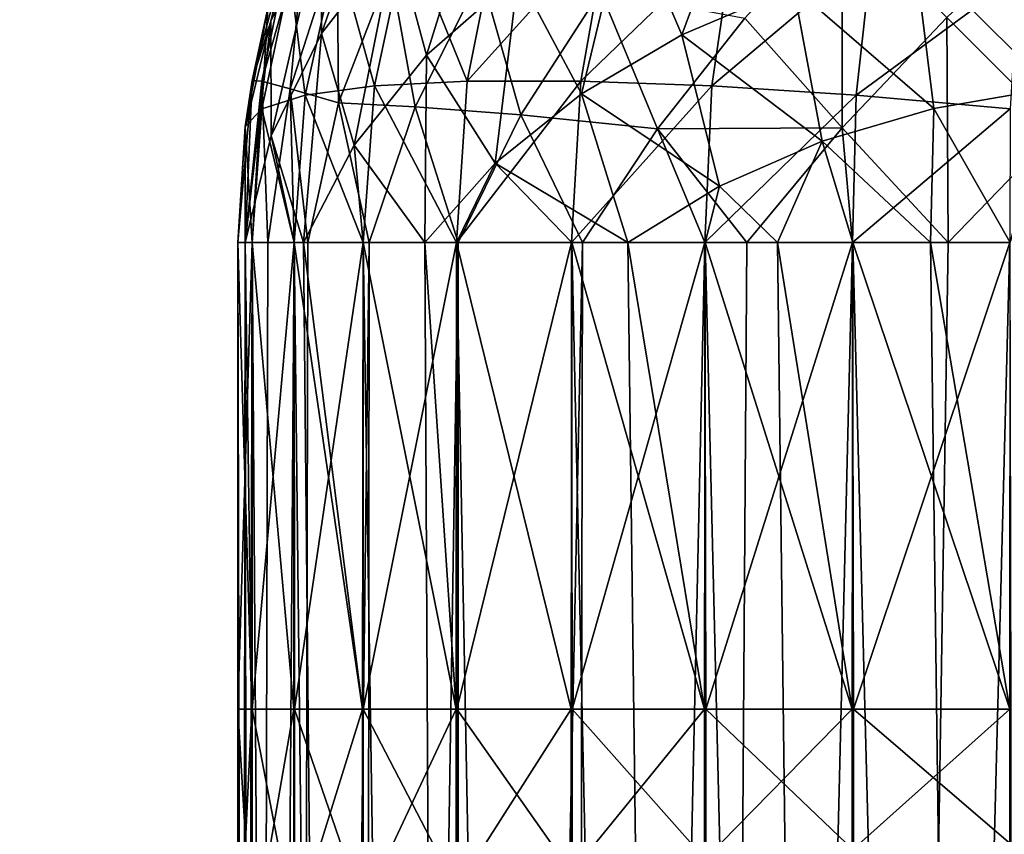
# Model space of a CAD drawing. Extents: x -547 to 547, y 0 to 578.
# Tile 158 of 256: x -373.234 to -372.179, y 557.366 to 558.239. Entities that reach past the tile are written whole.
import ezdxf

# ---------------------------------------------------------------- set-up
doc = ezdxf.new("R2010")
doc.units = 0
doc.header["$LTSCALE"] = 65.185185
for name, color, linetype in [('108', 7, 'CONTINUOUS'), ('110', 7, 'CONTINUOUS'), ('111', 7, 'CONTINUOUS'), ('112', 7, 'CONTINUOUS'), ('114', 7, 'CONTINUOUS'), ('115', 7, 'CONTINUOUS'), ('20', 7, 'CONTINUOUS'), ('3', 7, 'CONTINUOUS'), ('332', 7, 'CONTINUOUS'), ('335', 7, 'CONTINUOUS'), ('70', 7, 'CONTINUOUS'), ('76', 7, 'CONTINUOUS'), ('85', 7, 'CONTINUOUS'), ('86', 7, 'CONTINUOUS'), ('88', 7, 'CONTINUOUS'), ('89', 7, 'CONTINUOUS'), ('9', 7, 'CONTINUOUS'), ('91', 7, 'CONTINUOUS')]:
    doc.layers.add(name, color=color, linetype=linetype)

msp = doc.modelspace()

# ---------------------------------------------------------------- linework, layer by layer
at = {"layer": '108', "color": 7, "linetype": 'CONTINUOUS'}
for points in [[(-372.4574, 558.2403, -49.7562), (-372.353, 558.353, -49.7665), (-372.3531, 558.1228, -49.8275), (-372.4574, 558.2403, -49.7562)], [(-372.3531, 558.1228, -49.8275), (-372.353, 558.353, -49.7665), (-372.2411, 558.2411, -49.8401), (-372.3531, 558.1228, -49.8275)], [(-372.2411, 558.2411, -49.8401), (-372.1228, 558.3531, -49.8275), (-372.1219, 558.1219, -49.885), (-372.2411, 558.2411, -49.8401)], [(-372.9848, 558.1736, -48.9), (-372.9397, 558.342, -48.9), (-372.9745, 558.173, -49.0431), (-372.9848, 558.1736, -48.9)], [(-372.9745, 558.173, -49.0431), (-372.9397, 558.342, -48.9), (-372.9279, 558.3379, -49.0578), (-372.9745, 558.173, -49.0431)], [(-372.9745, 558.173, -49.0431), (-372.9279, 558.3379, -49.0578), (-372.9441, 558.1647, -49.1855), (-372.9745, 558.173, -49.0431)], [(-372.9441, 558.1647, -49.1855), (-372.9279, 558.3379, -49.0578), (-372.8939, 558.3211, -49.2129), (-372.9441, 558.1647, -49.1855)], [(-372.9441, 558.1647, -49.1855), (-372.8939, 558.3211, -49.2129), (-372.8924, 558.1496, -49.3257), (-372.9441, 558.1647, -49.1855)], [(-372.8924, 558.1496, -49.3257), (-372.8939, 558.3211, -49.2129), (-372.8372, 558.293, -49.3618), (-372.8924, 558.1496, -49.3257)], [(-372.8924, 558.1496, -49.3257), (-372.8372, 558.293, -49.3618), (-372.8103, 558.1455, -49.4677), (-372.8924, 558.1496, -49.3257)], [(-372.8103, 558.1455, -49.4677), (-372.8372, 558.293, -49.3618), (-372.7395, 558.2862, -49.5093), (-372.8103, 558.1455, -49.4677)], [(-372.8103, 558.1455, -49.4677), (-372.7395, 558.2862, -49.5093), (-372.6973, 558.1366, -49.6037), (-372.8103, 558.1455, -49.4677)], [(-372.6973, 558.1366, -49.6037), (-372.7395, 558.2862, -49.5093), (-372.6119, 558.2694, -49.6437), (-372.6973, 558.1366, -49.6037)], [(-372.6973, 558.1366, -49.6037), (-372.6119, 558.2694, -49.6437), (-372.5509, 558.1219, -49.7256), (-372.6973, 558.1366, -49.6037)], [(-372.5509, 558.1219, -49.7256), (-372.6119, 558.2694, -49.6437), (-372.4574, 558.2403, -49.7562), (-372.5509, 558.1219, -49.7256)], [(-372.5509, 558.1219, -49.7256), (-372.4574, 558.2403, -49.7562), (-372.3531, 558.1228, -49.8275), (-372.5509, 558.1219, -49.7256)], [(-372.2394, 558, -49.8709), (-372.3531, 558.1228, -49.8275), (-372.2411, 558.2411, -49.8401), (-372.2394, 558, -49.8709)], [(-372.2394, 558, -49.8709), (-372.2411, 558.2411, -49.8401), (-372.1219, 558.1219, -49.885), (-372.2394, 558, -49.8709)], [(-373, 558, -48.9), (-372.9848, 558.1736, -48.9), (-372.9922, 558, -49.0243), (-373, 558, -48.9)], [(-372.9922, 558, -49.0243), (-372.9848, 558.1736, -48.9), (-372.9745, 558.173, -49.0431), (-372.9922, 558, -49.0243)], [(-372.9849, 558, -49.0732), (-372.9922, 558, -49.0243), (-372.9745, 558.173, -49.0431), (-372.9849, 558, -49.0732)], [(-372.968, 558, -49.151), (-372.9849, 558, -49.0732), (-372.9745, 558.173, -49.0431), (-372.968, 558, -49.151)], [(-372.968, 558, -49.151), (-372.9745, 558.173, -49.0431), (-372.9441, 558.1647, -49.1855), (-372.968, 558, -49.151)], [(-372.9398, 558, -49.2417), (-372.968, 558, -49.151), (-372.9441, 558.1647, -49.1855), (-372.9398, 558, -49.2417)], [(-372.9251, 558, -49.2798), (-372.9398, 558, -49.2417), (-372.9441, 558.1647, -49.1855), (-372.9251, 558, -49.2798)], [(-372.9251, 558, -49.2798), (-372.9441, 558.1647, -49.1855), (-372.8924, 558.1496, -49.3257), (-372.9251, 558, -49.2798)], [(-372.8594, 558, -49.4113), (-372.9251, 558, -49.2798), (-372.8924, 558.1496, -49.3257), (-372.8594, 558, -49.4113)], [(-372.8594, 558, -49.4113), (-372.8924, 558.1496, -49.3257), (-372.8103, 558.1455, -49.4677), (-372.8594, 558, -49.4113)], [(-372.7641, 558, -49.5451), (-372.8594, 558, -49.4113), (-372.8103, 558.1455, -49.4677), (-372.7641, 558, -49.5451)], [(-372.7641, 558, -49.5451), (-372.8103, 558.1455, -49.4677), (-372.6973, 558.1366, -49.6037), (-372.7641, 558, -49.5451)], [(-372.6312, 558, -49.6757), (-372.7641, 558, -49.5451), (-372.6973, 558.1366, -49.6037), (-372.6312, 558, -49.6757)], [(-372.6312, 558, -49.6757), (-372.6973, 558.1366, -49.6037), (-372.5509, 558.1219, -49.7256), (-372.6312, 558, -49.6757)], [(-372.4553, 558, -49.7903), (-372.5509, 558.1219, -49.7256), (-372.3531, 558.1228, -49.8275), (-372.4553, 558, -49.7903)], [(-372.3421, 558, -49.8397), (-372.4553, 558, -49.7903), (-372.3531, 558.1228, -49.8275), (-372.3421, 558, -49.8397)], [(-372.2394, 558, -49.8709), (-372.3421, 558, -49.8397), (-372.3531, 558.1228, -49.8275), (-372.2394, 558, -49.8709)], [(-372.5002, 558, -49.7659), (-372.6312, 558, -49.6757), (-372.5509, 558.1219, -49.7256), (-372.5002, 558, -49.7659)], [(-372.4553, 558, -49.7903), (-372.5002, 558, -49.7659), (-372.5509, 558.1219, -49.7256), (-372.4553, 558, -49.7903)], [(-372.1737, 558, -49.8848), (-372.2394, 558, -49.8709), (-372.1219, 558.1219, -49.885), (-372.1737, 558, -49.8848)]]:
    msp.add_3dface(points, dxfattribs=at)
at = {"layer": '110', "color": 7, "linetype": 'CONTINUOUS'}
for points in [[(-372.9109, 558.3466, -35.6759), (-372.9104, 558.2238, -35.5519), (-372.8323, 558.4484, -35.5741), (-372.9109, 558.3466, -35.6759)], [(-372.9104, 558.2238, -35.5519), (-372.8318, 558.3255, -35.4503), (-372.8323, 558.4484, -35.5741), (-372.9104, 558.2238, -35.5519)], [(-372.5835, 558.3605, -35.1723), (-372.5248, 558.2226, -35.0784), (-372.4516, 558.42, -35.1128), (-372.5835, 558.3605, -35.1723)], [(-372.5248, 558.2226, -35.0784), (-372.405, 558.2735, -35.0275), (-372.4516, 558.42, -35.1128), (-372.5248, 558.2226, -35.0784)], [(-372.8318, 558.3255, -35.4503), (-372.7983, 558.2006, -35.3322), (-372.7306, 558.4167, -35.3591), (-372.8318, 558.3255, -35.4503)], [(-372.7983, 558.2006, -35.3322), (-372.7001, 558.2867, -35.2461), (-372.7306, 558.4167, -35.3591), (-372.7983, 558.2006, -35.3322)], [(-372.9306, 558.366, -35.9), (-372.9397, 558.3421, -35.9), (-372.9647, 558.2371, -35.7855), (-372.9306, 558.366, -35.9)], [(-372.9306, 558.366, -35.9), (-372.9647, 558.2371, -35.7855), (-372.9109, 558.3466, -35.6759), (-372.9306, 558.366, -35.9)], [(-372.7001, 558.2867, -35.2461), (-372.6322, 558.1593, -35.1417), (-372.5835, 558.3605, -35.1723), (-372.7001, 558.2867, -35.2461)], [(-372.6322, 558.1593, -35.1417), (-372.5248, 558.2226, -35.0784), (-372.5835, 558.3605, -35.1723), (-372.6322, 558.1593, -35.1417)], [(-372.9647, 558.2371, -35.7855), (-372.9643, 558.1144, -35.6613), (-372.9109, 558.3466, -35.6759), (-372.9647, 558.2371, -35.7855)], [(-372.9643, 558.1144, -35.6613), (-372.9104, 558.2238, -35.5519), (-372.9109, 558.3466, -35.6759), (-372.9643, 558.1144, -35.6613)], [(-372.9397, 558.3421, -35.9), (-372.9848, 558.1737, -35.9), (-372.9647, 558.2371, -35.7855), (-372.9397, 558.3421, -35.9)], [(-372.2755, 558.3107, -34.9903), (-372.1291, 558.1652, -34.9222), (-372.1394, 558.3334, -34.9676), (-372.2755, 558.3107, -34.9903)], [(-372.9104, 558.2238, -35.5519), (-372.8756, 558.1044, -35.4284), (-372.8318, 558.3255, -35.4503), (-372.9104, 558.2238, -35.5519)], [(-372.8756, 558.1044, -35.4284), (-372.7983, 558.2006, -35.3322), (-372.8318, 558.3255, -35.4503), (-372.8756, 558.1044, -35.4284)], [(-372.405, 558.2735, -35.0275), (-372.2549, 558.1437, -34.9438), (-372.2755, 558.3107, -34.9903), (-372.405, 558.2735, -35.0275)], [(-372.2549, 558.1437, -34.9438), (-372.1291, 558.1652, -34.9222), (-372.2755, 558.3107, -34.9903), (-372.2549, 558.1437, -34.9438)], [(-372.7983, 558.2006, -35.3322), (-372.7245, 558.085, -35.216), (-372.7001, 558.2867, -35.2461), (-372.7983, 558.2006, -35.3322)], [(-372.7245, 558.085, -35.216), (-372.6322, 558.1593, -35.1417), (-372.7001, 558.2867, -35.2461), (-372.7245, 558.085, -35.216)], [(-372.5248, 558.2226, -35.0784), (-372.3743, 558.1084, -34.9791), (-372.405, 558.2735, -35.0275), (-372.5248, 558.2226, -35.0784)], [(-372.3743, 558.1084, -34.9791), (-372.2549, 558.1437, -34.9438), (-372.405, 558.2735, -35.0275), (-372.3743, 558.1084, -34.9791)], [(-372.9848, 558.1737, -35.9), (-372.9924, 558.1227, -35.9), (-372.9647, 558.2371, -35.7855), (-372.9848, 558.1737, -35.9)], [(-372.9924, 558.1227, -35.9), (-372.9922, 558, -35.7756), (-372.9647, 558.2371, -35.7855), (-372.9924, 558.1227, -35.9)], [(-372.9922, 558, -35.7756), (-372.9643, 558.1144, -35.6613), (-372.9647, 558.2371, -35.7855), (-372.9922, 558, -35.7756)], [(-372.9643, 558.1144, -35.6613), (-372.93, 558, -35.5323), (-372.9104, 558.2238, -35.5519), (-372.9643, 558.1144, -35.6613)], [(-372.93, 558, -35.5323), (-372.8756, 558.1044, -35.4284), (-372.9104, 558.2238, -35.5519), (-372.93, 558, -35.5323)], [(-372.6322, 558.1593, -35.1417), (-372.4844, 558.0602, -35.0272), (-372.5248, 558.2226, -35.0784), (-372.6322, 558.1593, -35.1417)], [(-372.4844, 558.0602, -35.0272), (-372.3743, 558.1084, -34.9791), (-372.5248, 558.2226, -35.0784), (-372.4844, 558.0602, -35.0272)], [(-372.8756, 558.1044, -35.4284), (-372.7999, 558, -35.2998), (-372.7983, 558.2006, -35.3322), (-372.8756, 558.1044, -35.4284)], [(-372.7999, 558, -35.2998), (-372.7245, 558.085, -35.216), (-372.7983, 558.2006, -35.3322), (-372.7999, 558, -35.2998)], [(-372.2549, 558.1437, -34.9438), (-372.1732, 558, -34.9151), (-372.1291, 558.1652, -34.9222), (-372.2549, 558.1437, -34.9438)], [(-372.7245, 558.085, -35.216), (-372.5825, 558, -35.0872), (-372.6322, 558.1593, -35.1417), (-372.7245, 558.085, -35.216)], [(-372.5825, 558, -35.0872), (-372.4844, 558.0602, -35.0272), (-372.6322, 558.1593, -35.1417), (-372.5825, 558, -35.0872)], [(-372.3743, 558.1084, -34.9791), (-372.2584, 558, -34.934), (-372.2549, 558.1437, -34.9438), (-372.3743, 558.1084, -34.9791)], [(-372.2584, 558, -34.934), (-372.1732, 558, -34.9151), (-372.2549, 558.1437, -34.9438), (-372.2584, 558, -34.934)], [(-372.9924, 558.1227, -35.9), (-373, 558, -35.9), (-372.9922, 558, -35.7756), (-372.9924, 558.1227, -35.9)], [(-372.9922, 558, -35.7756), (-372.9397, 558, -35.5579), (-372.9643, 558.1144, -35.6613), (-372.9922, 558, -35.7756)], [(-372.9397, 558, -35.5579), (-372.93, 558, -35.5323), (-372.9643, 558.1144, -35.6613), (-372.9397, 558, -35.5579)], [(-372.93, 558, -35.5323), (-372.8659, 558, -35.3998), (-372.8756, 558.1044, -35.4284), (-372.93, 558, -35.5323)], [(-372.8659, 558, -35.3998), (-372.7999, 558, -35.2998), (-372.8756, 558.1044, -35.4284), (-372.8659, 558, -35.3998)], [(-372.4844, 558.0602, -35.0272), (-372.4223, 558, -34.9935), (-372.3743, 558.1084, -34.9791), (-372.4844, 558.0602, -35.0272)], [(-372.4223, 558, -34.9935), (-372.3417, 558, -34.9602), (-372.3743, 558.1084, -34.9791), (-372.4223, 558, -34.9935)], [(-372.3417, 558, -34.9602), (-372.2584, 558, -34.934), (-372.3743, 558.1084, -34.9791), (-372.3417, 558, -34.9602)], [(-372.7999, 558, -35.2998), (-372.7659, 558, -35.257), (-372.7245, 558.085, -35.216), (-372.7999, 558, -35.2998)], [(-372.7659, 558, -35.257), (-372.6426, 558, -35.1338), (-372.7245, 558.085, -35.216), (-372.7659, 558, -35.257)], [(-372.6426, 558, -35.1338), (-372.5825, 558, -35.0872), (-372.7245, 558.085, -35.216), (-372.6426, 558, -35.1338)], [(-372.5825, 558, -35.0872), (-372.4997, 558, -35.0338), (-372.4844, 558.0602, -35.0272), (-372.5825, 558, -35.0872)], [(-372.4997, 558, -35.0338), (-372.4223, 558, -34.9935), (-372.4844, 558.0602, -35.0272), (-372.4997, 558, -35.0338)], [(-372.9922, 558, -35.7756), (-372.9848, 558, -35.7263), (-372.9397, 558, -35.5579), (-372.9922, 558, -35.7756)]]:
    msp.add_3dface(points, dxfattribs=at)
at = {"layer": '111', "color": 7, "linetype": 'CONTINUOUS'}
for points in [[(-372.9109, 558.3466, 42.1241), (-372.9104, 558.2238, 42.2481), (-372.8323, 558.4484, 42.2259), (-372.9109, 558.3466, 42.1241)], [(-372.9104, 558.2238, 42.2481), (-372.8318, 558.3255, 42.3497), (-372.8323, 558.4484, 42.2259), (-372.9104, 558.2238, 42.2481)], [(-372.5835, 558.3605, 42.6277), (-372.5248, 558.2226, 42.7216), (-372.4516, 558.42, 42.6872), (-372.5835, 558.3605, 42.6277)], [(-372.5248, 558.2226, 42.7216), (-372.405, 558.2735, 42.7725), (-372.4516, 558.42, 42.6872), (-372.5248, 558.2226, 42.7216)], [(-372.8318, 558.3255, 42.3497), (-372.7983, 558.2006, 42.4678), (-372.7306, 558.4167, 42.4409), (-372.8318, 558.3255, 42.3497)], [(-372.7983, 558.2006, 42.4678), (-372.7001, 558.2867, 42.5539), (-372.7306, 558.4167, 42.4409), (-372.7983, 558.2006, 42.4678)], [(-372.9306, 558.366, 41.9), (-372.9397, 558.3421, 41.9), (-372.9647, 558.2371, 42.0145), (-372.9306, 558.366, 41.9)], [(-372.9306, 558.366, 41.9), (-372.9647, 558.2371, 42.0145), (-372.9109, 558.3466, 42.1241), (-372.9306, 558.366, 41.9)], [(-372.7001, 558.2867, 42.5539), (-372.6322, 558.1593, 42.6583), (-372.5835, 558.3605, 42.6277), (-372.7001, 558.2867, 42.5539)], [(-372.6322, 558.1593, 42.6583), (-372.5248, 558.2226, 42.7216), (-372.5835, 558.3605, 42.6277), (-372.6322, 558.1593, 42.6583)], [(-372.9647, 558.2371, 42.0145), (-372.9643, 558.1144, 42.1387), (-372.9109, 558.3466, 42.1241), (-372.9647, 558.2371, 42.0145)], [(-372.9643, 558.1144, 42.1387), (-372.9104, 558.2238, 42.2481), (-372.9109, 558.3466, 42.1241), (-372.9643, 558.1144, 42.1387)], [(-372.9397, 558.3421, 41.9), (-372.9848, 558.1737, 41.9), (-372.9647, 558.2371, 42.0145), (-372.9397, 558.3421, 41.9)], [(-372.2755, 558.3107, 42.8097), (-372.1291, 558.1652, 42.8778), (-372.1394, 558.3334, 42.8324), (-372.2755, 558.3107, 42.8097)], [(-372.9104, 558.2238, 42.2481), (-372.8756, 558.1044, 42.3716), (-372.8318, 558.3255, 42.3497), (-372.9104, 558.2238, 42.2481)], [(-372.8756, 558.1044, 42.3716), (-372.7983, 558.2006, 42.4678), (-372.8318, 558.3255, 42.3497), (-372.8756, 558.1044, 42.3716)], [(-372.405, 558.2735, 42.7725), (-372.2549, 558.1437, 42.8562), (-372.2755, 558.3107, 42.8097), (-372.405, 558.2735, 42.7725)], [(-372.2549, 558.1437, 42.8562), (-372.1291, 558.1652, 42.8778), (-372.2755, 558.3107, 42.8097), (-372.2549, 558.1437, 42.8562)], [(-372.7983, 558.2006, 42.4678), (-372.7245, 558.085, 42.584), (-372.7001, 558.2867, 42.5539), (-372.7983, 558.2006, 42.4678)], [(-372.7245, 558.085, 42.584), (-372.6322, 558.1593, 42.6583), (-372.7001, 558.2867, 42.5539), (-372.7245, 558.085, 42.584)], [(-372.5248, 558.2226, 42.7216), (-372.3743, 558.1084, 42.8209), (-372.405, 558.2735, 42.7725), (-372.5248, 558.2226, 42.7216)], [(-372.3743, 558.1084, 42.8209), (-372.2549, 558.1437, 42.8562), (-372.405, 558.2735, 42.7725), (-372.3743, 558.1084, 42.8209)], [(-372.9848, 558.1737, 41.9), (-372.9924, 558.1227, 41.9), (-372.9647, 558.2371, 42.0145), (-372.9848, 558.1737, 41.9)], [(-372.9924, 558.1227, 41.9), (-372.9922, 558, 42.0244), (-372.9647, 558.2371, 42.0145), (-372.9924, 558.1227, 41.9)], [(-372.9922, 558, 42.0244), (-372.9643, 558.1144, 42.1387), (-372.9647, 558.2371, 42.0145), (-372.9922, 558, 42.0244)], [(-372.9643, 558.1144, 42.1387), (-372.93, 558, 42.2677), (-372.9104, 558.2238, 42.2481), (-372.9643, 558.1144, 42.1387)], [(-372.93, 558, 42.2677), (-372.8756, 558.1044, 42.3716), (-372.9104, 558.2238, 42.2481), (-372.93, 558, 42.2677)], [(-372.6322, 558.1593, 42.6583), (-372.4844, 558.0602, 42.7728), (-372.5248, 558.2226, 42.7216), (-372.6322, 558.1593, 42.6583)], [(-372.4844, 558.0602, 42.7728), (-372.3743, 558.1084, 42.8209), (-372.5248, 558.2226, 42.7216), (-372.4844, 558.0602, 42.7728)], [(-372.8756, 558.1044, 42.3716), (-372.7999, 558, 42.5002), (-372.7983, 558.2006, 42.4678), (-372.8756, 558.1044, 42.3716)], [(-372.7999, 558, 42.5002), (-372.7245, 558.085, 42.584), (-372.7983, 558.2006, 42.4678), (-372.7999, 558, 42.5002)], [(-372.2549, 558.1437, 42.8562), (-372.1732, 558, 42.8849), (-372.1291, 558.1652, 42.8778), (-372.2549, 558.1437, 42.8562)], [(-372.7245, 558.085, 42.584), (-372.5825, 558, 42.7128), (-372.6322, 558.1593, 42.6583), (-372.7245, 558.085, 42.584)], [(-372.5825, 558, 42.7128), (-372.4844, 558.0602, 42.7728), (-372.6322, 558.1593, 42.6583), (-372.5825, 558, 42.7128)], [(-372.3743, 558.1084, 42.8209), (-372.2584, 558, 42.866), (-372.2549, 558.1437, 42.8562), (-372.3743, 558.1084, 42.8209)], [(-372.2584, 558, 42.866), (-372.1732, 558, 42.8849), (-372.2549, 558.1437, 42.8562), (-372.2584, 558, 42.866)], [(-372.9924, 558.1227, 41.9), (-373, 558, 41.9), (-372.9922, 558, 42.0244), (-372.9924, 558.1227, 41.9)], [(-372.9922, 558, 42.0244), (-372.9397, 558, 42.2421), (-372.9643, 558.1144, 42.1387), (-372.9922, 558, 42.0244)], [(-372.9397, 558, 42.2421), (-372.93, 558, 42.2677), (-372.9643, 558.1144, 42.1387), (-372.9397, 558, 42.2421)], [(-372.93, 558, 42.2677), (-372.8659, 558, 42.4002), (-372.8756, 558.1044, 42.3716), (-372.93, 558, 42.2677)], [(-372.8659, 558, 42.4002), (-372.7999, 558, 42.5002), (-372.8756, 558.1044, 42.3716), (-372.8659, 558, 42.4002)], [(-372.4844, 558.0602, 42.7728), (-372.4223, 558, 42.8065), (-372.3743, 558.1084, 42.8209), (-372.4844, 558.0602, 42.7728)], [(-372.4223, 558, 42.8065), (-372.3417, 558, 42.8398), (-372.3743, 558.1084, 42.8209), (-372.4223, 558, 42.8065)], [(-372.3417, 558, 42.8398), (-372.2584, 558, 42.866), (-372.3743, 558.1084, 42.8209), (-372.3417, 558, 42.8398)], [(-372.7999, 558, 42.5002), (-372.7659, 558, 42.543), (-372.7245, 558.085, 42.584), (-372.7999, 558, 42.5002)], [(-372.7659, 558, 42.543), (-372.6426, 558, 42.6662), (-372.7245, 558.085, 42.584), (-372.7659, 558, 42.543)], [(-372.6426, 558, 42.6662), (-372.5825, 558, 42.7128), (-372.7245, 558.085, 42.584), (-372.6426, 558, 42.6662)], [(-372.5825, 558, 42.7128), (-372.4997, 558, 42.7662), (-372.4844, 558.0602, 42.7728), (-372.5825, 558, 42.7128)], [(-372.4997, 558, 42.7662), (-372.4223, 558, 42.8065), (-372.4844, 558.0602, 42.7728), (-372.4997, 558, 42.7662)], [(-372.9922, 558, 42.0244), (-372.9848, 558, 42.0737), (-372.9397, 558, 42.2421), (-372.9922, 558, 42.0244)]]:
    msp.add_3dface(points, dxfattribs=at)
at = {"layer": '112', "color": 7, "linetype": 'CONTINUOUS'}
for points in [[(-372.7546, 558.173, 28.267), (-372.8188, 558.3315, 28.4313), (-372.721, 558.341, 28.2968), (-372.7546, 558.173, 28.267)], [(-372.633, 558.173, 28.1454), (-372.7546, 558.173, 28.267), (-372.6032, 558.341, 28.179), (-372.633, 558.173, 28.1454)], [(-372.7546, 558.173, 28.267), (-372.721, 558.341, 28.2968), (-372.6032, 558.341, 28.179), (-372.7546, 558.173, 28.267)], [(-372.633, 558.173, 28.1454), (-372.6032, 558.341, 28.179), (-372.4687, 558.3315, 28.0812), (-372.633, 558.173, 28.1454)], [(-372.8538, 558.1679, 28.4073), (-372.8939, 558.3129, 28.5789), (-372.8188, 558.3315, 28.4313), (-372.8538, 558.1679, 28.4073)], [(-372.7546, 558.173, 28.267), (-372.8538, 558.1679, 28.4073), (-372.8188, 558.3315, 28.4313), (-372.7546, 558.173, 28.267)], [(-372.4927, 558.1679, 28.0462), (-372.633, 558.173, 28.1454), (-372.4687, 558.3315, 28.0812), (-372.4927, 558.1679, 28.0462)], [(-372.4927, 558.1679, 28.0462), (-372.4687, 558.3315, 28.0812), (-372.3211, 558.3129, 28.0061), (-372.4927, 558.1679, 28.0462)], [(-372.9279, 558.1578, 28.5621), (-372.9441, 558.2855, 28.7353), (-372.8939, 558.3129, 28.5789), (-372.9279, 558.1578, 28.5621)], [(-372.8538, 558.1679, 28.4073), (-372.9279, 558.1578, 28.5621), (-372.8939, 558.3129, 28.5789), (-372.8538, 558.1679, 28.4073)], [(-372.3379, 558.1578, 27.9721), (-372.4927, 558.1679, 28.0462), (-372.3211, 558.3129, 28.0061), (-372.3379, 558.1578, 27.9721)], [(-372.3379, 558.1578, 27.9721), (-372.3211, 558.3129, 28.0061), (-372.1647, 558.2855, 27.9559), (-372.3379, 558.1578, 27.9721)], [(-372.9745, 558.1431, 28.727), (-372.968, 558.251, 28.9), (-372.9441, 558.2855, 28.7353), (-372.9745, 558.1431, 28.727)], [(-372.9279, 558.1578, 28.5621), (-372.9745, 558.1431, 28.727), (-372.9441, 558.2855, 28.7353), (-372.9279, 558.1578, 28.5621)], [(-372.173, 558.1431, 27.9255), (-372.3379, 558.1578, 27.9721), (-372.1647, 558.2855, 27.9559), (-372.173, 558.1431, 27.9255)], [(-372.9922, 558.1243, 28.9), (-372.9849, 558.1732, 28.9), (-372.968, 558.251, 28.9), (-372.9922, 558.1243, 28.9)], [(-372.9922, 558.1243, 28.9), (-372.968, 558.251, 28.9), (-372.9745, 558.1431, 28.727), (-372.9922, 558.1243, 28.9)], [(-372.8538, 558.1679, 28.4073), (-372.866, 558, 28.4), (-372.9279, 558.1578, 28.5621), (-372.8538, 558.1679, 28.4073)], [(-372.766, 558, 28.2572), (-372.866, 558, 28.4), (-372.8538, 558.1679, 28.4073), (-372.766, 558, 28.2572)], [(-372.7546, 558.173, 28.267), (-372.766, 558, 28.2572), (-372.8538, 558.1679, 28.4073), (-372.7546, 558.173, 28.267)], [(-372.6428, 558, 28.134), (-372.766, 558, 28.2572), (-372.633, 558.173, 28.1454), (-372.6428, 558, 28.134)], [(-372.633, 558.173, 28.1454), (-372.766, 558, 28.2572), (-372.7546, 558.173, 28.267), (-372.633, 558.173, 28.1454)], [(-372.4927, 558.1679, 28.0462), (-372.6428, 558, 28.134), (-372.633, 558.173, 28.1454), (-372.4927, 558.1679, 28.0462)], [(-372.5, 558, 28.034), (-372.6428, 558, 28.134), (-372.4927, 558.1679, 28.0462), (-372.5, 558, 28.034)], [(-372.3379, 558.1578, 27.9721), (-372.5, 558, 28.034), (-372.4927, 558.1679, 28.0462), (-372.3379, 558.1578, 27.9721)], [(-372.9279, 558.1578, 28.5621), (-372.9397, 558, 28.558), (-372.9745, 558.1431, 28.727), (-372.9279, 558.1578, 28.5621)], [(-372.866, 558, 28.4), (-372.9397, 558, 28.558), (-372.9279, 558.1578, 28.5621), (-372.866, 558, 28.4)], [(-372.342, 558, 27.9603), (-372.5, 558, 28.034), (-372.3379, 558.1578, 27.9721), (-372.342, 558, 27.9603)], [(-372.173, 558.1431, 27.9255), (-372.342, 558, 27.9603), (-372.3379, 558.1578, 27.9721), (-372.173, 558.1431, 27.9255)], [(-372.9848, 558, 28.7264), (-372.9922, 558.1243, 28.9), (-372.9745, 558.1431, 28.727), (-372.9848, 558, 28.7264)], [(-372.9397, 558, 28.558), (-372.9848, 558, 28.7264), (-372.9745, 558.1431, 28.727), (-372.9397, 558, 28.558)], [(-372.1736, 558, 27.9152), (-372.342, 558, 27.9603), (-372.173, 558.1431, 27.9255), (-372.1736, 558, 27.9152)], [(-373, 558, 28.9), (-372.9922, 558.1243, 28.9), (-372.9848, 558, 28.7264), (-373, 558, 28.9)]]:
    msp.add_3dface(points, dxfattribs=at)
at = {"layer": '114', "color": 7, "linetype": 'CONTINUOUS'}
for points in [[(-373, 557.1881, 28.8755), (-373, 557.5, 28.9), (-372.9848, 557.2401, 28.7078), (-373, 557.1881, 28.8755)], [(-373, 557.5, 28.9), (-372.9848, 557.5, 28.7264), (-372.9848, 557.2401, 28.7078), (-373, 557.5, 28.9)], [(-372.9848, 557.5, 28.7264), (-372.9396, 557.5, 28.5578), (-372.9396, 557.2641, 28.5409), (-372.9848, 557.5, 28.7264)], [(-372.9848, 557.2401, 28.7078), (-372.9848, 557.5, 28.7264), (-372.9396, 557.2641, 28.5409), (-372.9848, 557.2401, 28.7078)], [(-372.9396, 557.5, 28.5578), (-372.8659, 557.5, 28.3997), (-372.8659, 557.2866, 28.3844), (-372.9396, 557.5, 28.5578)], [(-372.9396, 557.5, 28.5578), (-372.8659, 557.2866, 28.3844), (-372.9396, 557.2641, 28.5409), (-372.9396, 557.5, 28.5578)], [(-372.8659, 557.5, 28.3997), (-372.7657, 557.5, 28.2568), (-372.7657, 557.3069, 28.243), (-372.8659, 557.5, 28.3997)], [(-372.8659, 557.5, 28.3997), (-372.7657, 557.3069, 28.243), (-372.8659, 557.2866, 28.3844), (-372.8659, 557.5, 28.3997)], [(-372.7657, 557.5, 28.2568), (-372.6423, 557.5, 28.1335), (-372.6423, 557.3245, 28.121), (-372.7657, 557.5, 28.2568)], [(-372.7657, 557.5, 28.2568), (-372.6423, 557.3245, 28.121), (-372.7657, 557.3069, 28.243), (-372.7657, 557.5, 28.2568)], [(-372.6423, 557.5, 28.1335), (-372.4992, 557.5, 28.0335), (-372.4992, 557.3387, 28.022), (-372.6423, 557.5, 28.1335)], [(-372.6423, 557.5, 28.1335), (-372.4992, 557.3387, 28.022), (-372.6423, 557.3245, 28.121), (-372.6423, 557.5, 28.1335)], [(-372.4992, 557.5, 28.0335), (-372.341, 557.5, 27.9599), (-372.341, 557.3492, 27.9492), (-372.4992, 557.5, 28.0335)], [(-372.4992, 557.5, 28.0335), (-372.341, 557.3492, 27.9492), (-372.4992, 557.3387, 28.022), (-372.4992, 557.5, 28.0335)], [(-372.341, 557.5, 27.9599), (-372.1724, 557.5, 27.915), (-372.1724, 557.3556, 27.9046), (-372.341, 557.5, 27.9599)], [(-372.341, 557.5, 27.9599), (-372.1724, 557.3556, 27.9046), (-372.341, 557.3492, 27.9492), (-372.341, 557.5, 27.9599)]]:
    msp.add_3dface(points, dxfattribs=at)
at = {"layer": '115', "color": 7, "linetype": 'CONTINUOUS'}
for points in [[(-373, 557.5, -35.9), (-373, 557.1881, -35.8755), (-372.985, 557.5, -35.7276), (-373, 557.5, -35.9)], [(-372.985, 557.5, -35.7276), (-373, 557.1881, -35.8755), (-372.985, 557.2399, -35.709), (-372.985, 557.5, -35.7276)], [(-372.9401, 557.5, -35.559), (-372.985, 557.5, -35.7276), (-372.985, 557.2399, -35.709), (-372.9401, 557.5, -35.559)], [(-372.9401, 557.5, -35.559), (-372.985, 557.2399, -35.709), (-372.9401, 557.2639, -35.5421), (-372.9401, 557.5, -35.559)], [(-372.8665, 557.5, -35.4008), (-372.9401, 557.5, -35.559), (-372.9401, 557.2639, -35.5421), (-372.8665, 557.5, -35.4008)], [(-372.8665, 557.2864, -35.3855), (-372.8665, 557.5, -35.4008), (-372.9401, 557.2639, -35.5421), (-372.8665, 557.2864, -35.3855)], [(-372.7665, 557.5, -35.2577), (-372.8665, 557.5, -35.4008), (-372.8665, 557.2864, -35.3855), (-372.7665, 557.5, -35.2577)], [(-372.7665, 557.3068, -35.2439), (-372.7665, 557.5, -35.2577), (-372.8665, 557.2864, -35.3855), (-372.7665, 557.3068, -35.2439)], [(-372.6432, 557.5, -35.1343), (-372.7665, 557.5, -35.2577), (-372.7665, 557.3068, -35.2439), (-372.6432, 557.5, -35.1343)], [(-372.6432, 557.3243, -35.1217), (-372.6432, 557.5, -35.1343), (-372.7665, 557.3068, -35.2439), (-372.6432, 557.3243, -35.1217)], [(-372.5003, 557.5, -35.0341), (-372.6432, 557.5, -35.1343), (-372.6432, 557.3243, -35.1217), (-372.5003, 557.5, -35.0341)], [(-372.5003, 557.3386, -35.0226), (-372.5003, 557.5, -35.0341), (-372.6432, 557.3243, -35.1217), (-372.5003, 557.3386, -35.0226)], [(-372.3422, 557.5, -34.9604), (-372.5003, 557.5, -35.0341), (-372.5003, 557.3386, -35.0226), (-372.3422, 557.5, -34.9604)], [(-372.3422, 557.3491, -34.9496), (-372.3422, 557.5, -34.9604), (-372.5003, 557.3386, -35.0226), (-372.3422, 557.3491, -34.9496)], [(-372.1736, 557.5, -34.9152), (-372.3422, 557.5, -34.9604), (-372.3422, 557.3491, -34.9496), (-372.1736, 557.5, -34.9152)], [(-372.1736, 557.3555, -34.9049), (-372.1736, 557.5, -34.9152), (-372.3422, 557.3491, -34.9496), (-372.1736, 557.3555, -34.9049)]]:
    msp.add_3dface(points, dxfattribs=at)
at = {"layer": '20', "color": 7, "linetype": 'CONTINUOUS'}
for points in [[(-530.5, 551.5, 42.9), (-545.5, 577.8, 42.9), (-349, 9.5, 42.9), (-530.5, 551.5, 42.9)], [(-545.5, 577.8, 42.9), (-545.5, 1.5, 42.9), (-349, 9.5, 42.9), (-545.5, 577.8, 42.9)]]:
    msp.add_3dface(points, dxfattribs=at)
at = {"layer": '3', "color": 7, "linetype": 'CONTINUOUS'}
for points in [[(528.7, 1.5, -68), (-528.7, 1.5, -68), (528.7, 576.5, -68), (528.7, 1.5, -68)], [(528.7, 576.5, -68), (-528.7, 1.5, -68), (-528.7, 576.5, -68), (528.7, 576.5, -68)]]:
    msp.add_3dface(points, dxfattribs=at)
at = {"layer": '332', "color": 7, "linetype": 'CONTINUOUS'}
for points in [[(-525, 576.5, 68), (-525, 1.5, 68), (-229.5, 12, 68), (-525, 576.5, 68)], [(-525, 576.5, 68), (-229.5, 12, 68), (-229.5, 29, 68), (-525, 576.5, 68)], [(-525, 576.5, 68), (-229.5, 29, 68), (-229.5, 46, 68), (-525, 576.5, 68)], [(-525, 576.5, 68), (-229.5, 46, 68), (-229.5, 63, 68), (-525, 576.5, 68)], [(-525, 576.5, 68), (-229.5, 63, 68), (-229.5, 80, 68), (-525, 576.5, 68)], [(-525, 576.5, 68), (-69.5, 80, 68), (-69.5, 97, 68), (-525, 576.5, 68)], [(-69.5, 80, 68), (-525, 576.5, 68), (-94.3747, 105.9547, 68), (-69.5, 80, 68)], [(-525, 576.5, 68), (-229.5, 80, 68), (-229.5, 97, 68), (-525, 576.5, 68)], [(-63.1304, 107, 68), (-525, 576.5, 68), (-63.5919, 106.9694, 68), (-63.1304, 107, 68)], [(-525, 576.5, 68), (-63.1304, 107, 68), (0, 576.5, 68), (-525, 576.5, 68)], [(-63.5919, 106.9694, 68), (-525, 576.5, 68), (-64.0454, 106.8783, 68), (-63.5919, 106.9694, 68)], [(-64.0454, 106.8783, 68), (-525, 576.5, 68), (-64.4829, 106.7281, 68), (-64.0454, 106.8783, 68)], [(-64.4829, 106.7281, 68), (-525, 576.5, 68), (-64.8968, 106.5216, 68), (-64.4829, 106.7281, 68)], [(-64.8968, 106.5216, 68), (-525, 576.5, 68), (-65.2798, 106.2622, 68), (-64.8968, 106.5216, 68)], [(-65.2798, 106.2622, 68), (-525, 576.5, 68), (-65.6253, 105.9547, 68), (-65.2798, 106.2622, 68)], [(-65.6253, 105.9547, 68), (-525, 576.5, 68), (-65.9272, 105.6042, 68), (-65.6253, 105.9547, 68)], [(-65.9272, 105.6042, 68), (-525, 576.5, 68), (-66.1803, 105.217, 68), (-65.9272, 105.6042, 68)], [(-66.1803, 105.217, 68), (-525, 576.5, 68), (-66.3801, 104.7999, 68), (-66.1803, 105.217, 68)], [(-66.3801, 104.7999, 68), (-525, 576.5, 68), (-69.5, 97, 68), (-66.3801, 104.7999, 68)], [(-94.3747, 105.9547, 68), (-525, 576.5, 68), (-94.7202, 106.2622, 68), (-94.3747, 105.9547, 68)], [(-94.7202, 106.2622, 68), (-525, 576.5, 68), (-95.1032, 106.5216, 68), (-94.7202, 106.2622, 68)], [(-95.1032, 106.5216, 68), (-525, 576.5, 68), (-95.5171, 106.7281, 68), (-95.1032, 106.5216, 68)], [(-95.5171, 106.7281, 68), (-525, 576.5, 68), (-95.9546, 106.8783, 68), (-95.5171, 106.7281, 68)], [(-95.9546, 106.8783, 68), (-525, 576.5, 68), (-96.4081, 106.9694, 68), (-95.9546, 106.8783, 68)], [(-96.4081, 106.9694, 68), (-525, 576.5, 68), (-96.8696, 107, 68), (-96.4081, 106.9694, 68)], [(-96.8696, 107, 68), (-525, 576.5, 68), (-223.1304, 107, 68), (-96.8696, 107, 68)], [(-223.1304, 107, 68), (-525, 576.5, 68), (-223.5919, 106.9694, 68), (-223.1304, 107, 68)], [(-223.5919, 106.9694, 68), (-525, 576.5, 68), (-224.0454, 106.8783, 68), (-223.5919, 106.9694, 68)], [(-224.0454, 106.8783, 68), (-525, 576.5, 68), (-224.4829, 106.7281, 68), (-224.0454, 106.8783, 68)], [(-224.4829, 106.7281, 68), (-525, 576.5, 68), (-224.8968, 106.5216, 68), (-224.4829, 106.7281, 68)], [(-224.8968, 106.5216, 68), (-525, 576.5, 68), (-225.2798, 106.2622, 68), (-224.8968, 106.5216, 68)], [(-225.2798, 106.2622, 68), (-525, 576.5, 68), (-225.6253, 105.9547, 68), (-225.2798, 106.2622, 68)], [(-225.6253, 105.9547, 68), (-525, 576.5, 68), (-225.9272, 105.6042, 68), (-225.6253, 105.9547, 68)], [(-225.9272, 105.6042, 68), (-525, 576.5, 68), (-226.1803, 105.217, 68), (-225.9272, 105.6042, 68)], [(-226.1803, 105.217, 68), (-525, 576.5, 68), (-226.3801, 104.7999, 68), (-226.1803, 105.217, 68)], [(-226.3801, 104.7999, 68), (-525, 576.5, 68), (-229.5, 97, 68), (-226.3801, 104.7999, 68)]]:
    msp.add_3dface(points, dxfattribs=at)
at = {"layer": '335', "color": 7, "linetype": 'CONTINUOUS'}
for points in [[(-545.5, 576.5, 43), (-349, 551.5, 43), (-545.5, 1.5, 43), (-545.5, 576.5, 43)], [(-349, 551.5, 43), (-545.5, 576.5, 43), (545.5, 576.5, 43), (-349, 551.5, 43)]]:
    msp.add_3dface(points, dxfattribs=at)
at = {"layer": '70', "color": 7, "linetype": 'CONTINUOUS'}
for points in [[(-373, 551.5, -48.9), (-373, 555.5245, -34.2119), (-373, 558, -48.9), (-373, 551.5, -48.9)], [(-373, 557.5, 28.9), (-373, 551.5, 41.9), (-373, 558, 28.9), (-373, 557.5, 28.9)], [(-373, 558, 28.9), (-373, 551.5, 41.9), (-373, 558, 41.9), (-373, 558, 28.9)], [(-373, 557.5, -35.9), (-373, 558, -35.9), (-373, 558, -48.9), (-373, 557.5, -35.9)], [(-373, 557.1881, -35.8755), (-373, 557.5, -35.9), (-373, 558, -48.9), (-373, 557.1881, -35.8755)], [(-373, 556.8826, -35.8023), (-373, 557.1881, -35.8755), (-373, 558, -48.9), (-373, 556.8826, -35.8023)], [(-373, 556.5925, -35.6822), (-373, 556.8826, -35.8023), (-373, 558, -48.9), (-373, 556.5925, -35.6822)], [(-373, 556.3247, -35.5182), (-373, 556.5925, -35.6822), (-373, 558, -48.9), (-373, 556.3247, -35.5182)], [(-373, 556.0858, -35.3142), (-373, 556.3247, -35.5182), (-373, 558, -48.9), (-373, 556.0858, -35.3142)], [(-373, 555.8818, -35.0754), (-373, 556.0858, -35.3142), (-373, 558, -48.9), (-373, 555.8818, -35.0754)], [(-373, 555.7178, -34.8075), (-373, 555.8818, -35.0754), (-373, 558, -48.9), (-373, 555.7178, -34.8075)], [(-373, 555.5977, -34.5174), (-373, 555.7178, -34.8075), (-373, 558, -48.9), (-373, 555.5977, -34.5174)], [(-373, 555.5245, -34.2119), (-373, 555.5977, -34.5174), (-373, 558, -48.9), (-373, 555.5245, -34.2119)], [(-373, 557.1881, 28.8755), (-373, 551.5, 41.9), (-373, 557.5, 28.9), (-373, 557.1881, 28.8755)]]:
    msp.add_3dface(points, dxfattribs=at)
at = {"layer": '76', "color": 7, "linetype": 'CONTINUOUS'}
for points in [[(-373, 557.5, 28.9), (-373, 558, 28.9), (-372.9848, 558, 28.7264), (-373, 557.5, 28.9)], [(-373, 557.5, 28.9), (-372.9848, 558, 28.7264), (-372.9848, 557.5, 28.7264), (-373, 557.5, 28.9)], [(-372.9848, 558, 28.7264), (-372.9397, 558, 28.558), (-372.9848, 557.5, 28.7264), (-372.9848, 558, 28.7264)], [(-372.9848, 557.5, 28.7264), (-372.9397, 558, 28.558), (-372.9396, 557.5, 28.5578), (-372.9848, 557.5, 28.7264)], [(-372.9397, 558, 28.558), (-372.866, 558, 28.4), (-372.9396, 557.5, 28.5578), (-372.9397, 558, 28.558)], [(-372.9396, 557.5, 28.5578), (-372.866, 558, 28.4), (-372.8659, 557.5, 28.3997), (-372.9396, 557.5, 28.5578)], [(-372.866, 558, 28.4), (-372.766, 558, 28.2572), (-372.8659, 557.5, 28.3997), (-372.866, 558, 28.4)], [(-372.8659, 557.5, 28.3997), (-372.766, 558, 28.2572), (-372.7657, 557.5, 28.2568), (-372.8659, 557.5, 28.3997)], [(-372.766, 558, 28.2572), (-372.6428, 558, 28.134), (-372.7657, 557.5, 28.2568), (-372.766, 558, 28.2572)], [(-372.7657, 557.5, 28.2568), (-372.6428, 558, 28.134), (-372.6423, 557.5, 28.1335), (-372.7657, 557.5, 28.2568)], [(-372.6428, 558, 28.134), (-372.5, 558, 28.034), (-372.6423, 557.5, 28.1335), (-372.6428, 558, 28.134)], [(-372.6423, 557.5, 28.1335), (-372.5, 558, 28.034), (-372.4992, 557.5, 28.0335), (-372.6423, 557.5, 28.1335)], [(-372.5, 558, 28.034), (-372.342, 558, 27.9603), (-372.4992, 557.5, 28.0335), (-372.5, 558, 28.034)], [(-372.4992, 557.5, 28.0335), (-372.342, 558, 27.9603), (-372.341, 557.5, 27.9599), (-372.4992, 557.5, 28.0335)], [(-372.342, 558, 27.9603), (-372.1736, 558, 27.9152), (-372.341, 557.5, 27.9599), (-372.342, 558, 27.9603)], [(-372.341, 557.5, 27.9599), (-372.1736, 558, 27.9152), (-372.1724, 557.5, 27.915), (-372.341, 557.5, 27.9599)]]:
    msp.add_3dface(points, dxfattribs=at)
at = {"layer": '85', "color": 7, "linetype": 'CONTINUOUS'}
for points in [[(-373, 558, -35.9), (-373, 557.5, -35.9), (-372.985, 557.5, -35.7276), (-373, 558, -35.9)], [(-372.9922, 558, -35.7756), (-373, 558, -35.9), (-372.985, 557.5, -35.7276), (-372.9922, 558, -35.7756)], [(-372.9848, 558, -35.7263), (-372.9922, 558, -35.7756), (-372.985, 557.5, -35.7276), (-372.9848, 558, -35.7263)], [(-372.9401, 557.5, -35.559), (-372.9848, 558, -35.7263), (-372.985, 557.5, -35.7276), (-372.9401, 557.5, -35.559)], [(-372.9397, 558, -35.5579), (-372.9848, 558, -35.7263), (-372.9401, 557.5, -35.559), (-372.9397, 558, -35.5579)], [(-372.8665, 557.5, -35.4008), (-372.9397, 558, -35.5579), (-372.9401, 557.5, -35.559), (-372.8665, 557.5, -35.4008)], [(-372.93, 558, -35.5323), (-372.9397, 558, -35.5579), (-372.8665, 557.5, -35.4008), (-372.93, 558, -35.5323)], [(-372.8659, 558, -35.3998), (-372.93, 558, -35.5323), (-372.8665, 557.5, -35.4008), (-372.8659, 558, -35.3998)], [(-372.7665, 557.5, -35.2577), (-372.8659, 558, -35.3998), (-372.8665, 557.5, -35.4008), (-372.7665, 557.5, -35.2577)], [(-372.7999, 558, -35.2998), (-372.8659, 558, -35.3998), (-372.7665, 557.5, -35.2577), (-372.7999, 558, -35.2998)], [(-372.7659, 558, -35.257), (-372.7999, 558, -35.2998), (-372.7665, 557.5, -35.2577), (-372.7659, 558, -35.257)], [(-372.6432, 557.5, -35.1343), (-372.7659, 558, -35.257), (-372.7665, 557.5, -35.2577), (-372.6432, 557.5, -35.1343)], [(-372.6426, 558, -35.1338), (-372.7659, 558, -35.257), (-372.6432, 557.5, -35.1343), (-372.6426, 558, -35.1338)], [(-372.5003, 557.5, -35.0341), (-372.6426, 558, -35.1338), (-372.6432, 557.5, -35.1343), (-372.5003, 557.5, -35.0341)], [(-372.5825, 558, -35.0872), (-372.6426, 558, -35.1338), (-372.5003, 557.5, -35.0341), (-372.5825, 558, -35.0872)], [(-372.4997, 558, -35.0338), (-372.5825, 558, -35.0872), (-372.5003, 557.5, -35.0341), (-372.4997, 558, -35.0338)], [(-372.3422, 557.5, -34.9604), (-372.4997, 558, -35.0338), (-372.5003, 557.5, -35.0341), (-372.3422, 557.5, -34.9604)], [(-372.4223, 558, -34.9935), (-372.4997, 558, -35.0338), (-372.3422, 557.5, -34.9604), (-372.4223, 558, -34.9935)], [(-372.3417, 558, -34.9602), (-372.4223, 558, -34.9935), (-372.3422, 557.5, -34.9604), (-372.3417, 558, -34.9602)], [(-372.1736, 557.5, -34.9152), (-372.3417, 558, -34.9602), (-372.3422, 557.5, -34.9604), (-372.1736, 557.5, -34.9152)], [(-372.2584, 558, -34.934), (-372.3417, 558, -34.9602), (-372.1736, 557.5, -34.9152), (-372.2584, 558, -34.934)], [(-372.1732, 558, -34.9151), (-372.2584, 558, -34.934), (-372.1736, 557.5, -34.9152), (-372.1732, 558, -34.9151)]]:
    msp.add_3dface(points, dxfattribs=at)
at = {"layer": '86', "color": 7, "linetype": 'CONTINUOUS'}
for points in [[(-372.9397, 558.3421, -35.9), (-372.9397, 558.342, -48.9), (-372.9848, 558.1737, -35.9), (-372.9397, 558.3421, -35.9)], [(-372.9397, 558.342, -48.9), (-372.9848, 558.1736, -48.9), (-372.9848, 558.1737, -35.9), (-372.9397, 558.342, -48.9)], [(-372.9848, 558.1736, -48.9), (-373, 558, -48.9), (-372.9924, 558.1227, -35.9), (-372.9848, 558.1736, -48.9)], [(-372.9848, 558.1737, -35.9), (-372.9848, 558.1736, -48.9), (-372.9924, 558.1227, -35.9), (-372.9848, 558.1737, -35.9)], [(-373, 558, -48.9), (-373, 558, -35.9), (-372.9924, 558.1227, -35.9), (-373, 558, -48.9)]]:
    msp.add_3dface(points, dxfattribs=at)
at = {"layer": '88', "color": 7, "linetype": 'CONTINUOUS'}
for points in [[(-372.9848, 551.5, -49.0736), (-373, 551.5, -48.9), (-372.9849, 558, -49.0732), (-372.9848, 551.5, -49.0736)], [(-373, 551.5, -48.9), (-373, 558, -48.9), (-372.9922, 558, -49.0243), (-373, 551.5, -48.9)], [(-372.9849, 558, -49.0732), (-373, 551.5, -48.9), (-372.9922, 558, -49.0243), (-372.9849, 558, -49.0732)], [(-372.968, 558, -49.151), (-372.9848, 551.5, -49.0736), (-372.9849, 558, -49.0732), (-372.968, 558, -49.151)], [(-372.9397, 551.5, -49.242), (-372.9848, 551.5, -49.0736), (-372.9398, 558, -49.2417), (-372.9397, 551.5, -49.242)], [(-372.9398, 558, -49.2417), (-372.9848, 551.5, -49.0736), (-372.968, 558, -49.151), (-372.9398, 558, -49.2417)], [(-372.9251, 558, -49.2798), (-372.9397, 551.5, -49.242), (-372.9398, 558, -49.2417), (-372.9251, 558, -49.2798)], [(-372.866, 551.5, -49.4), (-372.9397, 551.5, -49.242), (-372.8594, 558, -49.4113), (-372.866, 551.5, -49.4)], [(-372.8594, 558, -49.4113), (-372.9397, 551.5, -49.242), (-372.9251, 558, -49.2798), (-372.8594, 558, -49.4113)], [(-372.766, 551.5, -49.5428), (-372.866, 551.5, -49.4), (-372.7641, 558, -49.5451), (-372.766, 551.5, -49.5428)], [(-372.7641, 558, -49.5451), (-372.866, 551.5, -49.4), (-372.8594, 558, -49.4113), (-372.7641, 558, -49.5451)], [(-372.6428, 551.5, -49.666), (-372.766, 551.5, -49.5428), (-372.6312, 558, -49.6757), (-372.6428, 551.5, -49.666)], [(-372.6312, 558, -49.6757), (-372.766, 551.5, -49.5428), (-372.7641, 558, -49.5451), (-372.6312, 558, -49.6757)], [(-372.5, 551.5, -49.766), (-372.6428, 551.5, -49.666), (-372.5002, 558, -49.7659), (-372.5, 551.5, -49.766)], [(-372.5002, 558, -49.7659), (-372.6428, 551.5, -49.666), (-372.6312, 558, -49.6757), (-372.5002, 558, -49.7659)], [(-372.4553, 558, -49.7903), (-372.5, 551.5, -49.766), (-372.5002, 558, -49.7659), (-372.4553, 558, -49.7903)], [(-372.342, 551.5, -49.8397), (-372.5, 551.5, -49.766), (-372.3421, 558, -49.8397), (-372.342, 551.5, -49.8397)], [(-372.3421, 558, -49.8397), (-372.5, 551.5, -49.766), (-372.4553, 558, -49.7903), (-372.3421, 558, -49.8397)], [(-372.2394, 558, -49.8709), (-372.342, 551.5, -49.8397), (-372.3421, 558, -49.8397), (-372.2394, 558, -49.8709)], [(-372.1736, 551.5, -49.8848), (-372.342, 551.5, -49.8397), (-372.1737, 558, -49.8848), (-372.1736, 551.5, -49.8848)], [(-372.1737, 558, -49.8848), (-372.342, 551.5, -49.8397), (-372.2394, 558, -49.8709), (-372.1737, 558, -49.8848)]]:
    msp.add_3dface(points, dxfattribs=at)
at = {"layer": '89', "color": 7, "linetype": 'CONTINUOUS'}
for points in [[(-372.9848, 558.1737, 41.9), (-372.9397, 558.3421, 41.9), (-372.968, 558.251, 28.9), (-372.9848, 558.1737, 41.9)], [(-372.9849, 558.1732, 28.9), (-372.9848, 558.1737, 41.9), (-372.968, 558.251, 28.9), (-372.9849, 558.1732, 28.9)], [(-372.9924, 558.1227, 41.9), (-372.9848, 558.1737, 41.9), (-372.9922, 558.1243, 28.9), (-372.9924, 558.1227, 41.9)], [(-372.9922, 558.1243, 28.9), (-372.9848, 558.1737, 41.9), (-372.9849, 558.1732, 28.9), (-372.9922, 558.1243, 28.9)], [(-373, 558, 28.9), (-372.9924, 558.1227, 41.9), (-372.9922, 558.1243, 28.9), (-373, 558, 28.9)], [(-373, 558, 28.9), (-373, 558, 41.9), (-372.9924, 558.1227, 41.9), (-373, 558, 28.9)]]:
    msp.add_3dface(points, dxfattribs=at)
at = {"layer": '9', "color": 7, "linetype": 'CONTINUOUS'}
for points in [[(-528.7, 551.5, -50), (-349, 551.5, -50), (-528.7, 576.5, -50), (-528.7, 551.5, -50)], [(-349, 551.5, -50), (349, 551.5, -50), (-528.7, 576.5, -50), (-349, 551.5, -50)], [(349, 551.5, -50), (528.7, 551.5, -50), (-528.7, 576.5, -50), (349, 551.5, -50)], [(-528.7, 576.5, -50), (528.7, 551.5, -50), (528.7, 576.5, -50), (-528.7, 576.5, -50)]]:
    msp.add_3dface(points, dxfattribs=at)
at = {"layer": '91', "color": 7, "linetype": 'CONTINUOUS'}
for points in [[(-373, 551.5, 41.9), (-372.9848, 551.5, 42.0736), (-373, 558, 41.9), (-373, 551.5, 41.9)], [(-373, 558, 41.9), (-372.9848, 551.5, 42.0736), (-372.9922, 558, 42.0244), (-373, 558, 41.9)], [(-372.9922, 558, 42.0244), (-372.9848, 551.5, 42.0736), (-372.9848, 558, 42.0737), (-372.9922, 558, 42.0244)], [(-372.9848, 551.5, 42.0736), (-372.9397, 551.5, 42.242), (-372.9848, 558, 42.0737), (-372.9848, 551.5, 42.0736)], [(-372.9848, 558, 42.0737), (-372.9397, 551.5, 42.242), (-372.9397, 558, 42.2421), (-372.9848, 558, 42.0737)], [(-372.9397, 551.5, 42.242), (-372.866, 551.5, 42.4), (-372.9397, 558, 42.2421), (-372.9397, 551.5, 42.242)], [(-372.9397, 558, 42.2421), (-372.866, 551.5, 42.4), (-372.93, 558, 42.2677), (-372.9397, 558, 42.2421)], [(-372.93, 558, 42.2677), (-372.866, 551.5, 42.4), (-372.8659, 558, 42.4002), (-372.93, 558, 42.2677)], [(-372.866, 551.5, 42.4), (-372.766, 551.5, 42.5428), (-372.8659, 558, 42.4002), (-372.866, 551.5, 42.4)], [(-372.8659, 558, 42.4002), (-372.766, 551.5, 42.5428), (-372.7999, 558, 42.5002), (-372.8659, 558, 42.4002)], [(-372.7999, 558, 42.5002), (-372.766, 551.5, 42.5428), (-372.7659, 558, 42.543), (-372.7999, 558, 42.5002)], [(-372.766, 551.5, 42.5428), (-372.6428, 551.5, 42.666), (-372.7659, 558, 42.543), (-372.766, 551.5, 42.5428)], [(-372.7659, 558, 42.543), (-372.6428, 551.5, 42.666), (-372.6426, 558, 42.6662), (-372.7659, 558, 42.543)], [(-372.6428, 551.5, 42.666), (-372.5, 551.5, 42.766), (-372.6426, 558, 42.6662), (-372.6428, 551.5, 42.666)], [(-372.6426, 558, 42.6662), (-372.5, 551.5, 42.766), (-372.5825, 558, 42.7128), (-372.6426, 558, 42.6662)], [(-372.5825, 558, 42.7128), (-372.5, 551.5, 42.766), (-372.4997, 558, 42.7662), (-372.5825, 558, 42.7128)], [(-372.5, 551.5, 42.766), (-372.342, 551.5, 42.8397), (-372.4997, 558, 42.7662), (-372.5, 551.5, 42.766)], [(-372.4997, 558, 42.7662), (-372.342, 551.5, 42.8397), (-372.4223, 558, 42.8065), (-372.4997, 558, 42.7662)], [(-372.4223, 558, 42.8065), (-372.342, 551.5, 42.8397), (-372.3417, 558, 42.8398), (-372.4223, 558, 42.8065)], [(-372.342, 551.5, 42.8397), (-372.1736, 551.5, 42.8848), (-372.3417, 558, 42.8398), (-372.342, 551.5, 42.8397)], [(-372.3417, 558, 42.8398), (-372.1736, 551.5, 42.8848), (-372.2584, 558, 42.866), (-372.3417, 558, 42.8398)], [(-372.2584, 558, 42.866), (-372.1736, 551.5, 42.8848), (-372.1732, 558, 42.8849), (-372.2584, 558, 42.866)]]:
    msp.add_3dface(points, dxfattribs=at)

doc.saveas('drawing.dxf')
